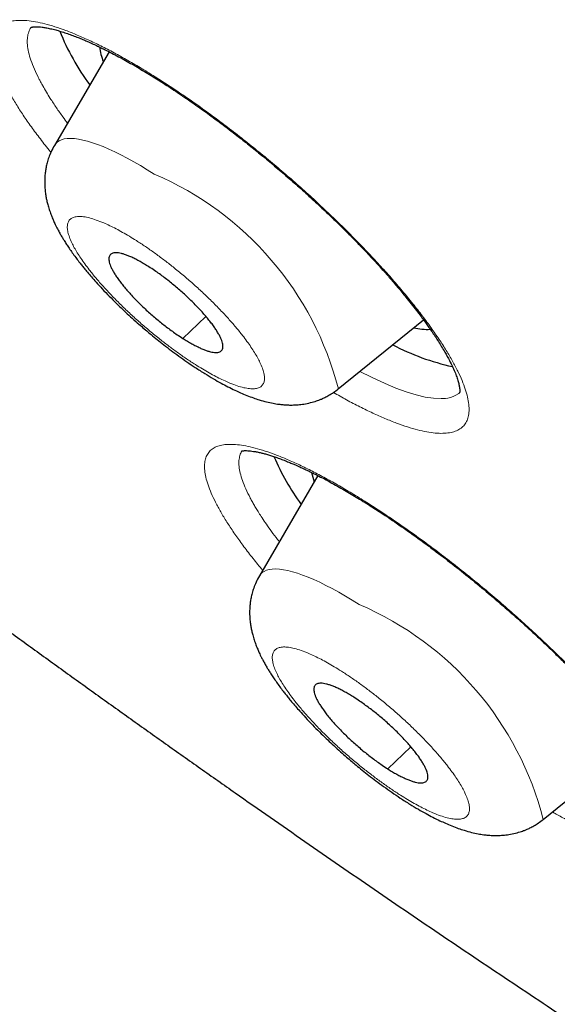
# Model space of a CAD drawing. Header units: millimetres. Extents: x 8 to 578, y 12 to 587.
# Tile 27 of 155: x 489.07 to 493.46, y 191.26 to 199.31. Entities that reach past the tile are written whole.
import ezdxf

# ---------------------------------------------------------------- set-up
doc = ezdxf.new("R2010")
doc.units = ezdxf.units.MM

msp = doc.modelspace()

# ---------------------------------------------------------------- linework, layer by layer
at = {"color": 7, "linetype": 'Continuous', "lineweight": 30}
for p, q in [((489.798, 199.0442), (489.3513, 198.2794)), ((491.6704, 196.2899), (492.3661, 196.854)), ((491.5036, 195.5812), (491.0254, 194.7624)), ((493.3445, 192.7729), (494.1044, 193.3891))]:
    msp.add_line(p, q, dxfattribs=at)
at = {"color": 252, "linetype": 'Continuous', "lineweight": 0}
for p, q in [((490.5889, 196.8826), (490.4016, 196.7016)), ((492.2631, 193.3656), (492.0757, 193.1846))]:
    msp.add_line(p, q, dxfattribs=at)
at = {"color": 252, "linetype": 'Continuous', "lineweight": 0, "flags": 128}
for points in [[(490.1668, 198.0452), (490.1098, 198.0808), (490.054, 198.1143), (489.9993, 198.1457), (489.946, 198.175), (489.8941, 198.202), (489.8439, 198.2267), (489.7954, 198.249), (489.7487, 198.2689), (489.7041, 198.2862), (489.6615, 198.3011), (489.6212, 198.3133), (489.5832, 198.323), (489.5476, 198.33), (489.5145, 198.3344), (489.4839, 198.3361), (489.4561, 198.3352), (489.4309, 198.3316), (489.4086, 198.3253), (489.3892, 198.3164), (489.3726, 198.3049), (489.359, 198.2908), (489.3513, 198.2794)], [(492.6657, 196.2655), (492.6535, 196.2531), (492.6311, 196.2379), (492.6082, 196.2271), (492.5858, 196.2199), (492.565, 196.2153), (492.5465, 196.2126), (492.531, 196.2112), (492.5179, 196.2105), (492.5137, 196.2104), (492.5122, 196.2104), (492.5116, 196.2104), (492.5113, 196.2104), (492.5112, 196.2104), (492.5111, 196.2104), (492.5111, 196.2104), (492.5111, 196.2104), (492.5111, 196.2104), (492.5111, 196.2104), (492.449, 196.2131), (492.3803, 196.2235), (492.3055, 196.2411), (492.2254, 196.2655), (492.1406, 196.2964), (492.0518, 196.3331), (491.9407, 196.3844), (491.8461, 196.4324)], [(491.8409, 194.5282), (491.784, 194.5637), (491.7281, 194.5973), (491.6734, 194.6287), (491.6201, 194.658), (491.5682, 194.685), (491.518, 194.7097), (491.4695, 194.732), (491.4228, 194.7519), (491.3782, 194.7692), (491.3356, 194.7841), (491.2953, 194.7963), (491.2573, 194.806), (491.2217, 194.813), (491.1886, 194.8174), (491.158, 194.8191), (491.1302, 194.8182), (491.1051, 194.8146), (491.0827, 194.8083), (491.0633, 194.7994), (491.0467, 194.7879), (491.0331, 194.7738), (491.0254, 194.7624)]]:
    msp.add_lwpolyline(points, dxfattribs=at)
at = {"color": 7, "linetype": 'Continuous', "lineweight": 30}
for centre, radius, start, end in [((491.2154, 199.9398), 1.9599, 201.76167, 216.50566), ((490.2517, 199.1581), 0.5373, 187.98595, 201.23205), ((492.3963, 197.2665), 0.4902, 256.96571, 272.92778), ((493.0114, 198.3469), 1.9186, 242.15081, 257.69545), ((493.0547, 196.5607), 2.0801, 203.32375, 215.73338), ((492.0616, 195.7519), 0.6279, 193.24343, 200.64348)]:
    msp.add_arc(centre, radius, start, end, dxfattribs=at)
at = {"color": 252, "linetype": 'Continuous', "lineweight": 0}
for centre in [(489.1359, 195.6405), (490.81, 192.1235)]:
    msp.add_arc(centre, 2.6164, 14.37256, 66.79489, dxfattribs=at)
at = {"color": 7, "linetype": 'Continuous', "lineweight": 30}
for points, knots in [([(479.6424, 201.7046), (479.7383, 201.6225), (479.8739, 201.5063), (480.0758, 201.3342), (480.2503, 201.1857), (480.4592, 201.0087), (480.6795, 200.8227), (480.9112, 200.6278), (481.1512, 200.4267), (481.3978, 200.221), (481.6498, 200.0118), (481.906, 199.7998), (482.1659, 199.5858), (482.4289, 199.3703), (482.6945, 199.1535), (482.9624, 198.9359), (483.2323, 198.7177), (483.504, 198.4991), (483.7772, 198.2803), (484.0519, 198.0614), (484.3277, 197.8426), (484.6047, 197.6239), (484.8827, 197.4055), (485.1616, 197.1875), (485.4413, 196.9699), (485.7217, 196.7528), (486.0028, 196.5363), (486.2845, 196.3205), (486.5667, 196.1053), (486.8493, 195.8909), (487.1324, 195.6772), (487.4158, 195.4644), (487.6995, 195.2525), (487.9835, 195.0415), (488.2677, 194.8314), (488.5521, 194.6224), (488.8366, 194.4143), (489.1212, 194.2073), (489.4059, 194.0014), (489.6906, 193.7966), (489.9752, 193.593), (490.2598, 193.3905), (490.5443, 193.1893), (490.8287, 192.9892), (491.113, 192.7905), (491.397, 192.593), (491.6808, 192.3968), (491.9644, 192.2019), (492.2477, 192.0084), (492.5307, 191.8162), (492.8134, 191.6254), (493.0956, 191.4361), (493.3775, 191.2482), (493.659, 191.0618), (493.94, 190.8768), (494.2205, 190.6934), (494.5005, 190.5114), (494.78, 190.331), (495.0589, 190.1522), (495.3372, 189.9749), (495.6149, 189.7993), (495.892, 189.6253), (496.1684, 189.4529), (496.4441, 189.2821), (496.7191, 189.113), (496.9933, 188.9456), (497.2668, 188.7799), (497.5395, 188.616), (497.8113, 188.4538), (498.0823, 188.2933), (498.3524, 188.1346), (498.6217, 187.9777), (498.89, 187.8226), (499.1574, 187.6693), (499.4238, 187.5179), (499.6892, 187.3683), (499.9536, 187.2206), (500.217, 187.0747), (500.4793, 186.9308), (500.7406, 186.7888), (501.0007, 186.6487), (501.2597, 186.5105), (501.5175, 186.3743), (501.7742, 186.24), (502.0297, 186.1078), (502.284, 185.9775), (502.537, 185.8493), (502.7887, 185.723), (503.0392, 185.5988), (503.2884, 185.4767), (503.5363, 185.3566), (503.7828, 185.2386), (504.0279, 185.1226), (504.2717, 185.0088), (504.514, 184.8971), (504.7549, 184.7875), (504.9944, 184.68), (505.2324, 184.5747), (505.4689, 184.4715), (505.7039, 184.3705), (505.9374, 184.2717), (506.1693, 184.1751), (506.3997, 184.0807), (506.6285, 183.9884), (506.8557, 183.8984), (507.0812, 183.8107), (507.3051, 183.7252), (507.5274, 183.6419), (507.748, 183.5609), (507.9669, 183.4822), (508.184, 183.4058), (508.3995, 183.3316), (508.6132, 183.2598), (508.8251, 183.1902), (509.0353, 183.123), (509.2436, 183.0581), (509.4502, 182.9956), (509.6549, 182.9354), (509.8578, 182.8776), (510.0588, 182.8221), (510.2579, 182.769), (510.4552, 182.7183), (510.6506, 182.67), (510.844, 182.6241), (511.0355, 182.5807), (511.2251, 182.5396), (511.4127, 182.501), (511.5983, 182.4648), (511.7819, 182.431), (511.9636, 182.3997), (512.1432, 182.3709), (512.3208, 182.3445), (512.4964, 182.3206), (512.6699, 182.2993), (512.8414, 182.2804), (513.0108, 182.264), (513.1782, 182.2501), (513.3434, 182.2388), (513.5065, 182.23), (513.6676, 182.2238), (513.8265, 182.2201), (513.9833, 182.219), (514.138, 182.2205), (514.2905, 182.2245), (514.4409, 182.2312), (514.5891, 182.2404), (514.7351, 182.2523), (514.8789, 182.2668), (515.0206, 182.284), (515.16, 182.3038), (515.2972, 182.3262), (515.4322, 182.3513), (515.5649, 182.3791), (515.6953, 182.4096), (515.8235, 182.4427), (515.9492, 182.4784), (516.0726, 182.5168), (516.1935, 182.5578), (516.3118, 182.6013), (516.4275, 182.6473), (516.5404, 182.6957), (516.6505, 182.7463), (516.7574, 182.799), (516.8611, 182.8535), (516.9612, 182.9096), (517.0576, 182.9669), (517.15, 183.025), (517.2381, 183.0835), (517.3219, 183.1419), (517.4012, 183.1999), (517.476, 183.2571), (517.5463, 183.3131), (517.6123, 183.3676), (517.6742, 183.4205), (517.7322, 183.4717), (517.7866, 183.5211), (517.8376, 183.5685), (517.8855, 183.6142), (517.9305, 183.6581), (517.973, 183.7002), (518.0131, 183.7406), (518.051, 183.7795), (518.0871, 183.817), (518.1214, 183.8531), (518.1542, 183.8879), (518.1857, 183.9217), (518.216, 183.9545), (518.2454, 183.9865), (518.274, 184.0178), (518.3019, 184.0487), (518.3295, 184.0793), (518.357, 184.1098), (518.3844, 184.1404), (518.4122, 184.1715), (518.4405, 184.2033), (518.4697, 184.2361), (518.5003, 184.2706), (518.5332, 184.3076), (518.57, 184.349), (518.6144, 184.399), (518.6625, 184.4531), (518.6973, 184.4922), (518.7133, 184.5102)], [0, 0, 0, 0, 0.006011, 0.008498, 0.012623, 0.016915, 0.021528, 0.026349, 0.031332, 0.036441, 0.041651, 0.046942, 0.0523, 0.057715, 0.063177, 0.068679, 0.074217, 0.079786, 0.085381, 0.091001, 0.096642, 0.102302, 0.107979, 0.113671, 0.119378, 0.125097, 0.130829, 0.136571, 0.142323, 0.148084, 0.153854, 0.159632, 0.165418, 0.17121, 0.177009, 0.182814, 0.188624, 0.19444, 0.200261, 0.206087, 0.211918, 0.217752, 0.223591, 0.229433, 0.23528, 0.241129, 0.246982, 0.252838, 0.258697, 0.264559, 0.270424, 0.276291, 0.282161, 0.288033, 0.293908, 0.299784, 0.305663, 0.311544, 0.317427, 0.323311, 0.329198, 0.335086, 0.340976, 0.346867, 0.35276, 0.358654, 0.36455, 0.370447, 0.376345, 0.382244, 0.388145, 0.394047, 0.39995, 0.405854, 0.411759, 0.417665, 0.423572, 0.429479, 0.435388, 0.441297, 0.447207, 0.453118, 0.459029, 0.464941, 0.470853, 0.476766, 0.48268, 0.488594, 0.494508, 0.500423, 0.506338, 0.512253, 0.518169, 0.524084, 0.53, 0.535916, 0.541832, 0.547748, 0.553664, 0.55958, 0.565496, 0.571412, 0.577327, 0.583242, 0.589157, 0.595071, 0.600985, 0.606899, 0.612811, 0.618724, 0.624635, 0.630546, 0.636455, 0.642364, 0.648272, 0.654178, 0.660084, 0.665988, 0.67189, 0.677791, 0.683691, 0.689588, 0.695484, 0.701378, 0.70727, 0.713159, 0.719046, 0.72493, 0.730811, 0.736689, 0.742564, 0.748435, 0.754303, 0.760166, 0.766025, 0.771879, 0.777729, 0.783572, 0.78941, 0.795241, 0.801066, 0.806883, 0.812691, 0.818491, 0.82428, 0.830059, 0.835826, 0.841579, 0.847318, 0.85304, 0.858744, 0.864427, 0.870086, 0.875719, 0.881321, 0.886887, 0.892413, 0.897892, 0.903314, 0.908672, 0.913953, 0.919143, 0.924226, 0.929184, 0.933997, 0.938641, 0.943096, 0.947338, 0.951352, 0.955122, 0.95864, 0.961904, 0.964917, 0.967686, 0.970221, 0.972537, 0.974647, 0.976567, 0.978312, 0.979897, 0.981338, 0.982648, 0.983841, 0.98493, 0.985928, 0.986846, 0.987695, 0.988487, 0.989231, 0.989938, 0.990618, 0.991281, 0.991937, 0.992595, 0.993265, 0.993959, 0.994692, 0.995485, 0.996372, 0.997416, 0.998812, 1, 1, 1, 1]), ([(489.1609, 199.2438), (489.1608, 199.2437), (489.1607, 199.2436), (489.1626, 199.2443), (489.1667, 199.2453), (489.1721, 199.2463), (489.1797, 199.2474), (489.1905, 199.2482), (489.2056, 199.2485), (489.2253, 199.2478), (489.2506, 199.2454), (489.2815, 199.2408), (489.319, 199.2334), (489.3607, 199.2231), (489.4035, 199.2108), (489.4469, 199.1968), (489.4903, 199.1814), (489.5325, 199.1654), (489.5716, 199.1496), (489.6056, 199.1352), (489.6339, 199.1228), (489.6571, 199.1124), (489.6795, 199.1021), (489.7045, 199.0904), (489.7353, 199.0756), (489.7745, 199.0563), (489.8219, 199.0322), (489.8756, 199.0039), (489.9312, 198.9735), (489.9873, 198.942), (490.0437, 198.9093), (490.1186, 198.8646), (490.2128, 198.8063), (490.3282, 198.7314), (490.4469, 198.651), (490.5702, 198.5642), (490.6979, 198.4707), (490.8182, 198.3793), (490.9301, 198.2915), (491.0332, 198.2084), (491.1379, 198.1216), (491.244, 198.0312), (491.351, 197.9374), (491.4576, 197.8411), (491.5605, 197.7453), (491.6567, 197.6531), (491.7442, 197.5668), (491.8229, 197.4868), (491.8933, 197.4133), (491.959, 197.3431), (492.0232, 197.2727), (492.0891, 197.1983), (492.1567, 197.1196), (492.216, 197.0481), (492.2669, 196.9845), (492.3078, 196.932), (492.3442, 196.884), (492.374, 196.8435), (492.3952, 196.8139), (492.4099, 196.7931), (492.421, 196.7773), (492.433, 196.7598), (492.4473, 196.7388), (492.466, 196.7109), (492.4889, 196.6755), (492.5151, 196.6335), (492.5463, 196.5809), (492.5777, 196.5235), (492.6059, 196.4661), (492.6264, 196.418), (492.6391, 196.3834), (492.6468, 196.3589), (492.6516, 196.3418), (492.6555, 196.3257), (492.6587, 196.3102), (492.6609, 196.2952), (492.6621, 196.2819), (492.6623, 196.2708), (492.6618, 196.2635), (492.6612, 196.2596), (492.6612, 196.2596), (492.6612, 196.2596)], [0, 0, 0, 0, 0.005064, 0.014613, 0.023295, 0.030816, 0.03769, 0.046499, 0.056689, 0.068018, 0.080198, 0.093276, 0.107533, 0.121606, 0.135031, 0.147805, 0.159923, 0.17133, 0.181445, 0.190103, 0.196756, 0.20218, 0.206822, 0.212549, 0.219567, 0.227877, 0.238893, 0.250733, 0.262428, 0.273978, 0.285384, 0.296646, 0.318743, 0.340425, 0.362566, 0.385296, 0.408625, 0.432561, 0.450954, 0.469779, 0.489038, 0.508737, 0.52888, 0.549476, 0.570029, 0.589404, 0.607523, 0.624331, 0.639843, 0.654067, 0.669085, 0.685169, 0.702487, 0.721034, 0.733318, 0.746038, 0.757647, 0.767392, 0.775278, 0.77933, 0.782852, 0.787198, 0.792593, 0.799036, 0.809053, 0.820856, 0.833463, 0.853687, 0.872314, 0.889357, 0.90496, 0.913261, 0.92128, 0.929137, 0.937875, 0.948291, 0.959468, 0.969725, 0.981781, 0.993068, 1, 1, 1, 1]), ([(489.3513, 198.2794), (489.3418, 198.2621), (489.3242, 198.2297), (489.3054, 198.1818), (489.2921, 198.1389), (489.2832, 198.1004), (489.277, 198.0633), (489.273, 198.0254), (489.2713, 197.9841), (489.2725, 197.9411), (489.2763, 197.9), (489.2818, 197.8634), (489.2886, 197.8292), (489.2973, 197.7942), (489.3086, 197.7559), (489.3224, 197.7167), (489.3364, 197.6817), (489.3488, 197.6537), (489.3594, 197.6311), (489.3699, 197.6098), (489.3832, 197.5841), (489.3989, 197.5556), (489.4153, 197.5273), (489.4325, 197.4992), (489.4509, 197.4703), (489.4728, 197.4374), (489.4975, 197.4019), (489.5243, 197.3652), (489.5493, 197.3323), (489.5725, 197.3028), (489.5955, 197.2741), (489.6226, 197.2414), (489.6549, 197.2036), (489.6949, 197.1583), (489.7433, 197.1055), (489.7984, 197.0479), (489.8545, 196.9917), (489.9079, 196.9401), (489.9609, 196.8905), (490.0125, 196.8438), (490.0614, 196.8008), (490.1035, 196.7647), (490.1458, 196.7293), (490.1922, 196.6913), (490.2465, 196.6483), (490.305, 196.6034), (490.3677, 196.5572), (490.434, 196.5101), (490.5055, 196.4618), (490.5782, 196.4152), (490.6483, 196.373), (490.7108, 196.3377), (490.7693, 196.3067), (490.8222, 196.2806), (490.8735, 196.2571), (490.9237, 196.236), (490.9742, 196.2169), (491.0279, 196.199), (491.0818, 196.184), (491.1346, 196.1724), (491.1795, 196.1651), (491.2178, 196.1609), (491.2539, 196.1584), (491.2953, 196.1577), (491.3411, 196.1599), (491.3912, 196.1659), (491.442, 196.1762), (491.4821, 196.188), (491.5118, 196.1987), (491.5347, 196.2078), (491.5629, 196.2207), (491.5957, 196.2381), (491.6327, 196.2609), (491.6573, 196.2798), (491.6704, 196.2899)], [0, 0, 0, 0, 0.015826, 0.029559, 0.041367, 0.052069, 0.061816, 0.072209, 0.084203, 0.097161, 0.109079, 0.120132, 0.130044, 0.141124, 0.154332, 0.167751, 0.180374, 0.190563, 0.196829, 0.20434, 0.213783, 0.224958, 0.235396, 0.244309, 0.255276, 0.266851, 0.280344, 0.293972, 0.306614, 0.31587, 0.32576, 0.337391, 0.350747, 0.36581, 0.384977, 0.405927, 0.425757, 0.443879, 0.460321, 0.478553, 0.494246, 0.507437, 0.518604, 0.534096, 0.550812, 0.568761, 0.587952, 0.608395, 0.629944, 0.654544, 0.676961, 0.697182, 0.715533, 0.734776, 0.749739, 0.767183, 0.785188, 0.801211, 0.821337, 0.838834, 0.85362, 0.864111, 0.874758, 0.886843, 0.901089, 0.915134, 0.930888, 0.94502, 0.950027, 0.956664, 0.964969, 0.974954, 0.986629, 1, 1, 1, 1]), ([(490.1226, 197.2878), (490.1104, 197.2954), (490.0859, 197.3107), (490.0504, 197.3311), (490.0159, 197.3494), (489.9832, 197.3652), (489.9528, 197.3782), (489.9246, 197.3884), (489.8986, 197.396), (489.8752, 197.4006), (489.8547, 197.4024), (489.8371, 197.4013), (489.8223, 197.3973), (489.8107, 197.3904), (489.8024, 197.3807), (489.7974, 197.3683), (489.7956, 197.3532), (489.7971, 197.3355), (489.802, 197.3155), (489.81, 197.2933), (489.8214, 197.2687), (489.836, 197.2421), (489.8535, 197.214), (489.8738, 197.1845), (489.897, 197.1533), (489.9229, 197.1209), (489.951, 197.0879), (489.9812, 197.0543), (490.0137, 197.02), (490.048, 196.9855), (490.0837, 196.9512), (490.1204, 196.9174), (490.1584, 196.8839), (490.1972, 196.8512), (490.2363, 196.8196), (490.2754, 196.7894), (490.3148, 196.7603), (490.3572, 196.7304), (490.3858, 196.7119), (490.4016, 196.7016)], [0, 0, 0, 0, 0.026371, 0.052925, 0.080057, 0.107389, 0.133948, 0.160507, 0.187446, 0.214777, 0.241148, 0.267702, 0.294834, 0.322166, 0.348628, 0.375091, 0.402223, 0.429554, 0.455925, 0.482479, 0.509611, 0.536943, 0.563502, 0.590061, 0.617, 0.644331, 0.67089, 0.69745, 0.724388, 0.751719, 0.778279, 0.804838, 0.831777, 0.859108, 0.885479, 0.912227, 0.939165, 0.966496, 1, 1, 1, 1]), ([(490.4016, 196.7016), (490.4138, 196.694), (490.4382, 196.6787), (490.4737, 196.6584), (490.5082, 196.64), (490.5409, 196.6243), (490.5713, 196.6113), (490.5995, 196.601), (490.6256, 196.5934), (490.6489, 196.5888), (490.6694, 196.587), (490.687, 196.5881), (490.7018, 196.5921), (490.7134, 196.5991), (490.7217, 196.6087), (490.7268, 196.6211), (490.7286, 196.6362), (490.727, 196.6539), (490.7221, 196.674), (490.7141, 196.6962), (490.7027, 196.7208), (490.6882, 196.7472), (490.6707, 196.7754), (490.6504, 196.8049), (490.6271, 196.8361), (490.6013, 196.8684), (490.5731, 196.9015), (490.5429, 196.9351), (490.5104, 196.9694), (490.4762, 197.0038), (490.4406, 197.0381), (490.4039, 197.0719), (490.3657, 197.1055), (490.327, 197.1382), (490.288, 197.1698), (490.2489, 197.2), (490.2094, 197.2291), (490.1669, 197.259), (490.1383, 197.2776), (490.1226, 197.2878)], [0, 0, 0, 0, 0.026371, 0.052925, 0.080057, 0.107388, 0.133855, 0.160507, 0.187446, 0.214777, 0.241148, 0.267702, 0.294834, 0.322165, 0.348537, 0.375091, 0.402223, 0.429554, 0.456021, 0.482673, 0.509611, 0.536942, 0.563409, 0.590061, 0.617, 0.644331, 0.670798, 0.69745, 0.724388, 0.751719, 0.778091, 0.804838, 0.831777, 0.859108, 0.885479, 0.912033, 0.939165, 0.966496, 1, 1, 1, 1]), ([(490.8806, 195.7821), (490.8806, 195.7821), (490.8806, 195.782), (490.8815, 195.7823), (490.8847, 195.783), (490.8906, 195.784), (490.8992, 195.785), (490.9121, 195.7856), (490.9297, 195.7852), (490.9519, 195.7835), (490.9779, 195.7801), (491.0072, 195.7748), (491.0374, 195.7682), (491.0682, 195.7603), (491.0992, 195.7514), (491.1329, 195.7409), (491.1693, 195.7286), (491.2077, 195.7146), (491.2458, 195.6997), (491.2811, 195.6853), (491.311, 195.6726), (491.3355, 195.6618), (491.3552, 195.6529), (491.374, 195.6444), (491.3946, 195.6348), (491.4194, 195.6231), (491.4488, 195.6088), (491.4895, 195.5886), (491.541, 195.5622), (491.6014, 195.5299), (491.6614, 195.4967), (491.7194, 195.4637), (491.7751, 195.431), (491.8312, 195.3972), (491.8873, 195.3626), (491.9457, 195.3258), (492.0063, 195.2866), (492.076, 195.2406), (492.156, 195.1864), (492.2471, 195.1229), (492.3464, 195.0517), (492.4651, 194.9641), (492.6006, 194.8605), (492.7497, 194.7421), (492.8854, 194.6302), (493.0072, 194.5263), (493.1154, 194.4314), (493.2212, 194.3361), (493.3217, 194.2428), (493.4147, 194.154), (493.4985, 194.0718), (493.5733, 193.9965), (493.6357, 193.9322), (493.6874, 193.8778), (493.7321, 193.8299), (493.7775, 193.7804), (493.8265, 193.7261), (493.8735, 193.6727), (493.9178, 193.6212), (493.9588, 193.5726), (494.0008, 193.5217), (494.0432, 193.4688), (494.0839, 193.4165), (494.1207, 193.3677), (494.1535, 193.3231), (494.1816, 193.2835), (494.2051, 193.2495), (494.2211, 193.2256), (494.2319, 193.2093), (494.2401, 193.1966), (494.2497, 193.1817), (494.2613, 193.1633), (494.2747, 193.1416), (494.2893, 193.1175), (494.3038, 193.0924), (494.3173, 193.0682), (494.3321, 193.0405), (494.3471, 193.0108), (494.3612, 192.9804), (494.3725, 192.954), (494.3807, 192.9329), (494.3867, 192.916), (494.3911, 192.9025), (494.3949, 192.8901), (494.3981, 192.8779), (494.4007, 192.8669), (494.4028, 192.8565), (494.4043, 192.8471), (494.4053, 192.8387), (494.4057, 192.8321), (494.4059, 192.827), (494.4057, 192.8234), (494.4056, 192.8214), (494.4055, 192.8205), (494.4055, 192.8206), (494.4055, 192.8206)], [0, 0, 0, 0, 0.0028444, 0.0070546, 0.0180351, 0.027903, 0.0370182, 0.0473019, 0.0587324, 0.0705988, 0.0828397, 0.0949518, 0.1066772, 0.1164523, 0.1265241, 0.1368973, 0.147573, 0.1585518, 0.1691555, 0.1783695, 0.1861808, 0.1919972, 0.1966781, 0.2006856, 0.205533, 0.2113385, 0.2181032, 0.2258286, 0.239003, 0.2523407, 0.265007, 0.277001, 0.2883217, 0.298968, 0.3106473, 0.3215158, 0.3330375, 0.3456183, 0.3612001, 0.3781509, 0.3964733, 0.4161715, 0.4434679, 0.4707872, 0.4981358, 0.5186754, 0.5392437, 0.5598486, 0.5801094, 0.5990742, 0.6166315, 0.6327678, 0.647496, 0.658271, 0.6682125, 0.6788843, 0.6909774, 0.7044873, 0.7150021, 0.7262352, 0.7381843, 0.7508471, 0.7640755, 0.7763234, 0.7871789, 0.7980887, 0.8071141, 0.8142595, 0.8174642, 0.8206235, 0.8248464, 0.8301624, 0.8365693, 0.8439214, 0.8519502, 0.8596614, 0.8670017, 0.8791877, 0.8901961, 0.9003691, 0.9102336, 0.9167578, 0.9231557, 0.9294498, 0.9356936, 0.9430264, 0.9498717, 0.9576644, 0.9655386, 0.9725136, 0.9785948, 0.985051, 0.990947, 0.9971388, 1, 1, 1, 1]), ([(491.0254, 194.7624), (491.016, 194.7451), (490.9983, 194.7127), (490.9795, 194.6648), (490.9662, 194.6219), (490.9573, 194.5834), (490.9511, 194.5463), (490.9471, 194.5084), (490.9454, 194.4671), (490.9466, 194.4241), (490.9504, 194.383), (490.9559, 194.3464), (490.9627, 194.3122), (490.9714, 194.2771), (490.9828, 194.2388), (490.9965, 194.1997), (491.0105, 194.1647), (491.0229, 194.1367), (491.0335, 194.1141), (491.044, 194.0928), (491.0573, 194.0671), (491.073, 194.0386), (491.0894, 194.0103), (491.1066, 193.9822), (491.125, 193.9532), (491.1469, 193.9204), (491.1716, 193.8849), (491.1984, 193.8482), (491.2234, 193.8153), (491.2466, 193.7858), (491.2696, 193.7571), (491.2967, 193.7244), (491.329, 193.6865), (491.369, 193.6413), (491.4174, 193.5885), (491.4725, 193.5309), (491.5286, 193.4747), (491.582, 193.4231), (491.6351, 193.3735), (491.6866, 193.3268), (491.7356, 193.2838), (491.7776, 193.2477), (491.8199, 193.2123), (491.8664, 193.1743), (491.9206, 193.1313), (491.9791, 193.0864), (492.0418, 193.0401), (492.1081, 192.9931), (492.1796, 192.9448), (492.2523, 192.8982), (492.3224, 192.856), (492.385, 192.8207), (492.4434, 192.7897), (492.4963, 192.7636), (492.5476, 192.7401), (492.5978, 192.719), (492.6483, 192.6999), (492.7021, 192.682), (492.756, 192.667), (492.8087, 192.6554), (492.8536, 192.6481), (492.8919, 192.6439), (492.928, 192.6414), (492.9694, 192.6407), (493.0152, 192.6429), (493.0653, 192.6489), (493.1161, 192.6591), (493.1562, 192.671), (493.1859, 192.6816), (493.2088, 192.6908), (493.237, 192.7037), (493.2698, 192.7211), (493.3068, 192.7439), (493.3314, 192.7628), (493.3445, 192.7729)], [0, 0, 0, 0, 0.0158265, 0.0295594, 0.0413668, 0.0520692, 0.0618162, 0.0722095, 0.0842034, 0.0971608, 0.1090792, 0.1201324, 0.1300445, 0.1411235, 0.1543317, 0.1677507, 0.1803744, 0.1905627, 0.1968286, 0.2043399, 0.2137825, 0.224958, 0.2353956, 0.2443092, 0.2552759, 0.2668511, 0.2803436, 0.293972, 0.3066137, 0.3158696, 0.3257603, 0.337391, 0.3507466, 0.3658103, 0.3849769, 0.405927, 0.4257575, 0.4438788, 0.4603212, 0.4785526, 0.4942458, 0.5074373, 0.5186035, 0.5340961, 0.5508121, 0.5687609, 0.5879518, 0.6083947, 0.629944, 0.6545444, 0.6769606, 0.6971821, 0.7155331, 0.7347762, 0.749739, 0.7671835, 0.7851876, 0.8012108, 0.8213374, 0.8388341, 0.8536195, 0.8641114, 0.8747577, 0.8868435, 0.9010887, 0.9151342, 0.9308878, 0.94502, 0.950027, 0.9566644, 0.9649693, 0.9749541, 0.986629, 1, 1, 1, 1]), ([(491.7967, 193.7708), (491.7845, 193.7784), (491.76, 193.7937), (491.7245, 193.814), (491.69, 193.8324), (491.6574, 193.8481), (491.6269, 193.8611), (491.5987, 193.8714), (491.5727, 193.879), (491.5493, 193.8836), (491.5288, 193.8854), (491.5112, 193.8843), (491.4964, 193.8803), (491.4848, 193.8733), (491.4766, 193.8637), (491.4715, 193.8513), (491.4697, 193.8362), (491.4713, 193.8185), (491.4761, 193.7984), (491.4842, 193.7762), (491.4956, 193.7517), (491.5101, 193.7252), (491.5276, 193.6971), (491.5478, 193.6675), (491.5711, 193.6363), (491.597, 193.604), (491.6251, 193.571), (491.6552, 193.5374), (491.6878, 193.5031), (491.7221, 193.4685), (491.7578, 193.4342), (491.7945, 193.4004), (491.8326, 193.3669), (491.8714, 193.3341), (491.9105, 193.3025), (491.9496, 193.2723), (491.9889, 193.2433), (492.0314, 193.2134), (492.06, 193.1948), (492.0757, 193.1846)], [0, 0, 0, 0, 0.026371, 0.052925, 0.080057, 0.107389, 0.133948, 0.160507, 0.187446, 0.214777, 0.241148, 0.267702, 0.294834, 0.322166, 0.348628, 0.375091, 0.402223, 0.429554, 0.455925, 0.482673, 0.509611, 0.536943, 0.563314, 0.590061, 0.617, 0.644331, 0.670794, 0.697256, 0.724388, 0.75172, 0.778279, 0.804838, 0.831777, 0.859108, 0.885667, 0.912227, 0.939165, 0.966496, 1, 1, 1, 1]), ([(492.0757, 193.1846), (492.0879, 193.177), (492.1123, 193.1617), (492.1478, 193.1414), (492.1823, 193.123), (492.215, 193.1073), (492.2455, 193.0943), (492.2736, 193.084), (492.2997, 193.0764), (492.323, 193.0718), (492.3435, 193.07), (492.3612, 193.0711), (492.376, 193.0751), (492.3875, 193.082), (492.3958, 193.0917), (492.4009, 193.104), (492.4027, 193.1192), (492.4011, 193.1369), (492.3963, 193.157), (492.3882, 193.1791), (492.3768, 193.2037), (492.3623, 193.2302), (492.3448, 193.2584), (492.3245, 193.2879), (492.3013, 193.3191), (492.2754, 193.3514), (492.2473, 193.3845), (492.2171, 193.4181), (492.1845, 193.4524), (492.1503, 193.4869), (492.1147, 193.5211), (492.0779, 193.5549), (492.0398, 193.5885), (492.0011, 193.6212), (491.9621, 193.6527), (491.923, 193.683), (491.8835, 193.7121), (491.841, 193.742), (491.8124, 193.7606), (491.7967, 193.7708)], [0, 0, 0, 0, 0.026371, 0.052925, 0.080057, 0.107388, 0.133855, 0.160507, 0.187446, 0.214777, 0.241148, 0.267702, 0.294834, 0.322165, 0.348537, 0.375091, 0.402223, 0.429554, 0.455925, 0.482673, 0.509611, 0.536942, 0.563409, 0.590061, 0.617, 0.644331, 0.670798, 0.69745, 0.724388, 0.751719, 0.778186, 0.804838, 0.831777, 0.859108, 0.885479, 0.912033, 0.939165, 0.966496, 1, 1, 1, 1])]:
    msp.add_open_spline(points, degree=3, knots=knots, dxfattribs=at)
at = {"color": 252, "linetype": 'Continuous', "lineweight": 0}
for points, knots in [([(489.3226, 198.2231), (489.3176, 198.2292), (489.2834, 198.2706), (489.2266, 198.3443), (489.1533, 198.4432), (489.0884, 198.5373), (489.0311, 198.627), (488.9813, 198.7123), (488.9387, 198.7939), (488.9036, 198.871), (488.8768, 198.9427), (488.8587, 199.0079), (488.8489, 199.0667), (488.8475, 199.1192), (488.8542, 199.1659), (488.8689, 199.2063), (488.8922, 199.2399), (488.9235, 199.2662), (488.9627, 199.2852), (489.0097, 199.2971), (489.0643, 199.302), (489.1263, 199.2998), (489.1957, 199.2903), (489.272, 199.2736), (489.3546, 199.25), (489.4432, 199.2194), (489.538, 199.1816), (489.6382, 199.1373), (489.7431, 199.0865), (489.852, 199.0296), (489.965, 198.9666), (490.0822, 198.8973), (490.2032, 198.822), (490.3266, 198.7418), (490.4513, 198.6572), (490.5767, 198.5685), (490.7031, 198.4756), (490.8306, 198.3784), (490.9581, 198.2779), (491.0847, 198.1748), (491.2097, 198.0694), (491.3332, 197.9619), (491.4545, 197.8528), (491.5728, 197.7429), (491.6874, 197.6327), (491.7982, 197.5225), (491.9046, 197.4129), (492.0061, 197.3042), (492.1026, 197.1966), (492.1942, 197.09), (492.2796, 196.9859), (492.3584, 196.8848), (492.4302, 196.7875), (492.4952, 196.6936), (492.5533, 196.603), (492.6042, 196.516), (492.647, 196.434), (492.6819, 196.3574), (492.7087, 196.2868), (492.7273, 196.2218), (492.7377, 196.1623), (492.7397, 196.1087), (492.7332, 196.0616), (492.7186, 196.0212), (492.696, 195.9879), (492.6653, 195.9617), (492.6265, 195.9426), (492.5793, 195.9305), (492.5244, 195.9257), (492.4622, 195.928), (492.3933, 195.9375), (492.3178, 195.9542), (492.2356, 195.9781), (492.1469, 196.0091), (492.0522, 196.047), (491.9521, 196.0914), (491.8474, 196.1424), (491.7405, 196.1981), (491.6665, 196.2399), (491.6304, 196.2603)], [0, 0, 0, 0, 0.0023214, 0.0157193, 0.0289353, 0.0420274, 0.0550537, 0.0680718, 0.0811376, 0.0945628, 0.1077987, 0.1209006, 0.1339229, 0.146919, 0.1599397, 0.1732941, 0.1864878, 0.1995737, 0.2126047, 0.2256339, 0.2387135, 0.2518227, 0.2649372, 0.2781146, 0.2912924, 0.3043888, 0.3174696, 0.3307593, 0.3438968, 0.3569553, 0.370011, 0.3831415, 0.396424, 0.4097128, 0.4228434, 0.4358956, 0.4489499, 0.4620848, 0.4753759, 0.4884609, 0.5015563, 0.5147323, 0.5279216, 0.5410338, 0.554131, 0.567254, 0.5803058, 0.5933418, 0.6064175, 0.6195877, 0.6329061, 0.6459344, 0.6589345, 0.6719582, 0.6850586, 0.6982903, 0.7117085, 0.724741, 0.7377388, 0.7507578, 0.7638558, 0.7770916, 0.7905246, 0.8036551, 0.8167104, 0.8297484, 0.8428275, 0.8560058, 0.8693399, 0.882545, 0.895653, 0.9087161, 0.9217854, 0.9349105, 0.9481393, 0.9613459, 0.9744638, 0.9875366, 1, 1, 1, 1]), ([(489.4576, 198.4615), (489.4452, 198.4782), (489.4132, 198.5211), (489.3661, 198.5887), (489.3216, 198.6562), (489.2853, 198.7152), (489.2633, 198.7531), (489.2492, 198.7785), (489.242, 198.7917), (489.235, 198.8048), (489.2281, 198.818), (489.2214, 198.8311), (489.2037, 198.8667), (489.1784, 198.9224), (489.1526, 198.9934), (489.1361, 199.0576), (489.1287, 199.1146), (489.1299, 199.1647), (489.1407, 199.2069), (489.1519, 199.2331), (489.1617, 199.2433), (489.1624, 199.2441)], [0, 0, 0, 0, 0.04506, 0.115414, 0.189384, 0.240191, 0.292573, 0.306554, 0.320643, 0.33484, 0.349145, 0.363558, 0.378079, 0.468173, 0.557504, 0.646072, 0.733878, 0.82092, 0.9072, 0.992717, 1, 1, 1, 1]), ([(490.021, 197.5012), (490.0017, 197.5133), (489.9633, 197.5373), (489.9079, 197.5695), (489.8545, 197.5985), (489.8034, 197.624), (489.7489, 197.6487), (489.6928, 197.6707), (489.6376, 197.6877), (489.5889, 197.6973), (489.5471, 197.6996), (489.5126, 197.6948), (489.4904, 197.6846), (489.4769, 197.6729), (489.4688, 197.6623), (489.4626, 197.6499), (489.4575, 197.6318), (489.4557, 197.6062), (489.4608, 197.5706), (489.4732, 197.5298), (489.4913, 197.4871), (489.5133, 197.4442), (489.5378, 197.4022), (489.5665, 197.3579), (489.5992, 197.3114), (489.6401, 197.2572), (489.6903, 197.1952), (489.7511, 197.1254), (489.8174, 197.0542), (489.8885, 196.9821), (489.9634, 196.9102), (490.0282, 196.8512), (490.0811, 196.805), (490.1213, 196.7707), (490.1621, 196.7368), (490.2148, 196.6942), (490.2793, 196.644), (490.3549, 196.5881), (490.4298, 196.5358), (490.4986, 196.4907), (490.5607, 196.4522), (490.6162, 196.4199), (490.6695, 196.391), (490.7207, 196.3654), (490.7752, 196.3407), (490.8313, 196.3187), (490.8866, 196.3017), (490.9352, 196.2921), (490.977, 196.2898), (491.0116, 196.2947), (491.0337, 196.3048), (491.0473, 196.3165), (491.0554, 196.3271), (491.0615, 196.3395), (491.0667, 196.3576), (491.0685, 196.3832), (491.0633, 196.4188), (491.051, 196.4596), (491.0328, 196.5023), (491.0108, 196.5452), (490.9863, 196.5872), (490.9577, 196.6315), (490.9249, 196.678), (490.884, 196.7322), (490.8338, 196.7942), (490.773, 196.864), (490.7067, 196.9352), (490.6356, 197.0073), (490.5607, 197.0792), (490.4959, 197.1382), (490.4431, 197.1844), (490.4029, 197.2187), (490.362, 197.2526), (490.3093, 197.2952), (490.2448, 197.3454), (490.1691, 197.4013), (490.0941, 197.4538), (490.0454, 197.4854), (490.021, 197.5012)], [0, 0, 0, 0, 0.012056, 0.024015, 0.035945, 0.047917, 0.059999, 0.076304, 0.092457, 0.108631, 0.124998, 0.141303, 0.157456, 0.165533, 0.173636, 0.181787, 0.190008, 0.205043, 0.219963, 0.234903, 0.249999, 0.262042, 0.273994, 0.285925, 0.297904, 0.309999, 0.326304, 0.342457, 0.358631, 0.374998, 0.391303, 0.407456, 0.415533, 0.423636, 0.431787, 0.440008, 0.455043, 0.469963, 0.484903, 0.499999, 0.512042, 0.523994, 0.535925, 0.547904, 0.559999, 0.576304, 0.592457, 0.608631, 0.624998, 0.641303, 0.657456, 0.665533, 0.673636, 0.681787, 0.690008, 0.705043, 0.719963, 0.734903, 0.749999, 0.762042, 0.773994, 0.785925, 0.797904, 0.809999, 0.826304, 0.842457, 0.858631, 0.874998, 0.891303, 0.907456, 0.915533, 0.923636, 0.931787, 0.940008, 0.955058, 0.969984, 0.984919, 1, 1, 1, 1]), ([(491.0522, 194.8082), (491.0256, 194.8405), (490.9714, 194.9061), (490.8984, 195.0011), (490.8314, 195.0935), (490.7722, 195.1815), (490.7205, 195.2652), (490.676, 195.3451), (490.6392, 195.4204), (490.6107, 195.4903), (490.5908, 195.554), (490.5794, 195.6114), (490.5763, 195.6628), (490.5814, 195.7082), (490.5947, 195.7473), (490.6164, 195.7796), (490.6463, 195.8049), (490.6843, 195.823), (490.7303, 195.8341), (490.7839, 195.8381), (490.845, 195.8352), (490.9135, 195.8249), (490.989, 195.8076), (491.0709, 195.7834), (491.1589, 195.7523), (491.2532, 195.7141), (491.3528, 195.6694), (491.4573, 195.6184), (491.566, 195.5613), (491.6788, 195.4981), (491.7961, 195.4287), (491.9172, 195.3533), (492.0408, 195.2731), (492.1658, 195.1884), (492.2916, 195.0999), (492.4183, 195.0072), (492.5462, 194.9105), (492.6741, 194.8105), (492.8012, 194.7079), (492.9269, 194.6031), (493.0511, 194.4962), (493.1732, 194.3878), (493.2924, 194.2788), (493.4081, 194.1693), (493.52, 194.0599), (493.6278, 193.9509), (493.7305, 193.8433), (493.8282, 193.737), (493.9207, 193.6321), (494.0072, 193.5295), (494.0874, 193.4298), (494.1608, 193.3338), (494.2273, 193.2413), (494.2868, 193.1525), (494.3391, 193.0675), (494.3835, 192.9873), (494.4201, 192.9125), (494.4485, 192.8436), (494.4689, 192.7804), (494.4809, 192.7229), (494.4846, 192.6713), (494.4799, 192.6261), (494.467, 192.5876), (494.4461, 192.5561), (494.417, 192.5318), (494.3797, 192.5145), (494.3343, 192.5043), (494.2808, 192.5011), (494.2201, 192.505), (494.1522, 192.5161), (494.0778, 192.5343), (493.9969, 192.5595), (493.9095, 192.5916), (493.8158, 192.6305), (493.7165, 192.6759), (493.6122, 192.7278), (493.5133, 192.7801), (493.4474, 192.8176), (493.4193, 192.8336)], [0, 0, 0, 0, 0.01282, 0.026085, 0.039242, 0.052349, 0.065465, 0.078646, 0.092076, 0.105349, 0.118517, 0.13163, 0.144739, 0.157892, 0.17123, 0.18445, 0.197599, 0.210726, 0.22388, 0.237109, 0.25026, 0.263449, 0.27673, 0.289961, 0.303133, 0.316307, 0.329638, 0.342837, 0.355972, 0.369113, 0.382333, 0.395704, 0.409077, 0.422296, 0.435434, 0.448566, 0.461765, 0.4751, 0.488277, 0.501448, 0.514677, 0.527967, 0.541155, 0.554298, 0.567561, 0.580731, 0.593861, 0.607002, 0.620204, 0.633515, 0.646676, 0.659789, 0.672903, 0.686069, 0.699337, 0.71276, 0.725917, 0.739018, 0.75212, 0.765281, 0.778561, 0.792019, 0.805299, 0.818465, 0.831584, 0.844717, 0.857929, 0.871279, 0.884649, 0.897877, 0.911022, 0.924142, 0.937292, 0.950523, 0.963848, 0.97706, 0.990208, 1, 1, 1, 1]), ([(491.1884, 195.0415), (491.1836, 195.0476), (491.161, 195.0764), (491.1257, 195.1241), (491.0838, 195.1829), (491.0496, 195.2333), (491.0218, 195.2764), (490.9994, 195.3126), (490.9796, 195.3462), (490.967, 195.3686), (490.9597, 195.382), (490.9577, 195.3856), (490.9558, 195.3891), (490.9541, 195.3924), (490.9524, 195.3956), (490.9377, 195.4233), (490.9132, 195.4734), (490.8861, 195.5412), (490.8678, 195.6026), (490.8584, 195.6574), (490.8575, 195.7057), (490.8658, 195.7465), (490.8753, 195.7721), (490.8843, 195.7822), (490.8851, 195.7831)], [0, 0, 0, 0, 0.0170438, 0.0811436, 0.1396231, 0.1924818, 0.2367455, 0.2761125, 0.3105826, 0.3485842, 0.3529288, 0.3571272, 0.3611792, 0.3650849, 0.3688442, 0.3724573, 0.4626472, 0.5522497, 0.6412649, 0.7296928, 0.8175335, 0.9047871, 0.9914537, 1, 1, 1, 1]), ([(491.6951, 193.9842), (491.6758, 193.9963), (491.6374, 194.0203), (491.582, 194.0525), (491.5286, 194.0815), (491.4775, 194.107), (491.423, 194.1317), (491.367, 194.1537), (491.3117, 194.1707), (491.263, 194.1803), (491.2212, 194.1826), (491.1867, 194.1778), (491.1646, 194.1676), (491.151, 194.1559), (491.1429, 194.1453), (491.1368, 194.1329), (491.1316, 194.1148), (491.1298, 194.0892), (491.1349, 194.0536), (491.1473, 194.0128), (491.1654, 193.9701), (491.1874, 193.9272), (491.212, 193.8852), (491.2406, 193.8409), (491.2733, 193.7944), (491.3142, 193.7402), (491.3644, 193.6782), (491.4252, 193.6084), (491.4915, 193.5372), (491.5627, 193.4651), (491.6375, 193.3932), (491.7023, 193.3342), (491.7552, 193.288), (491.7954, 193.2537), (491.8362, 193.2198), (491.889, 193.1772), (491.9534, 193.127), (492.0291, 193.0711), (492.104, 193.0188), (492.1727, 192.9737), (492.2349, 192.9352), (492.2903, 192.9029), (492.3437, 192.874), (492.3949, 192.8484), (492.4493, 192.8237), (492.5054, 192.8017), (492.5607, 192.7847), (492.6094, 192.7751), (492.6511, 192.7728), (492.6857, 192.7776), (492.7078, 192.7878), (492.7214, 192.7995), (492.7295, 192.8101), (492.7356, 192.8225), (492.7408, 192.8406), (492.7426, 192.8662), (492.7374, 192.9018), (492.7251, 192.9426), (492.707, 192.9853), (492.6849, 193.0282), (492.6604, 193.0702), (492.6318, 193.1145), (492.5991, 193.161), (492.5581, 193.2152), (492.508, 193.2772), (492.4471, 193.347), (492.3809, 193.4182), (492.3097, 193.4903), (492.2348, 193.5622), (492.17, 193.6212), (492.1172, 193.6674), (492.077, 193.7017), (492.0361, 193.7356), (491.9834, 193.7782), (491.9189, 193.8284), (491.8433, 193.8843), (491.7683, 193.9368), (491.7195, 193.9684), (491.6951, 193.9842)], [0, 0, 0, 0, 0.012056, 0.024015, 0.035945, 0.047917, 0.059999, 0.076304, 0.092457, 0.108631, 0.124998, 0.141303, 0.157456, 0.165533, 0.173636, 0.181787, 0.190008, 0.205043, 0.219963, 0.234903, 0.249999, 0.262042, 0.273994, 0.285925, 0.297904, 0.309999, 0.326304, 0.342457, 0.358631, 0.374998, 0.391303, 0.407456, 0.415533, 0.423636, 0.431787, 0.440008, 0.455043, 0.469963, 0.484903, 0.499999, 0.512042, 0.523994, 0.535925, 0.547904, 0.559999, 0.576304, 0.592457, 0.608631, 0.624998, 0.641303, 0.657456, 0.665533, 0.673636, 0.681787, 0.690008, 0.705043, 0.719963, 0.734903, 0.749999, 0.762042, 0.773994, 0.785925, 0.797904, 0.809999, 0.826304, 0.842457, 0.858631, 0.874998, 0.891303, 0.907456, 0.915533, 0.923636, 0.931787, 0.940008, 0.955058, 0.969984, 0.984919, 1, 1, 1, 1])]:
    msp.add_open_spline(points, degree=3, knots=knots, dxfattribs=at)

doc.saveas('drawing.dxf')
